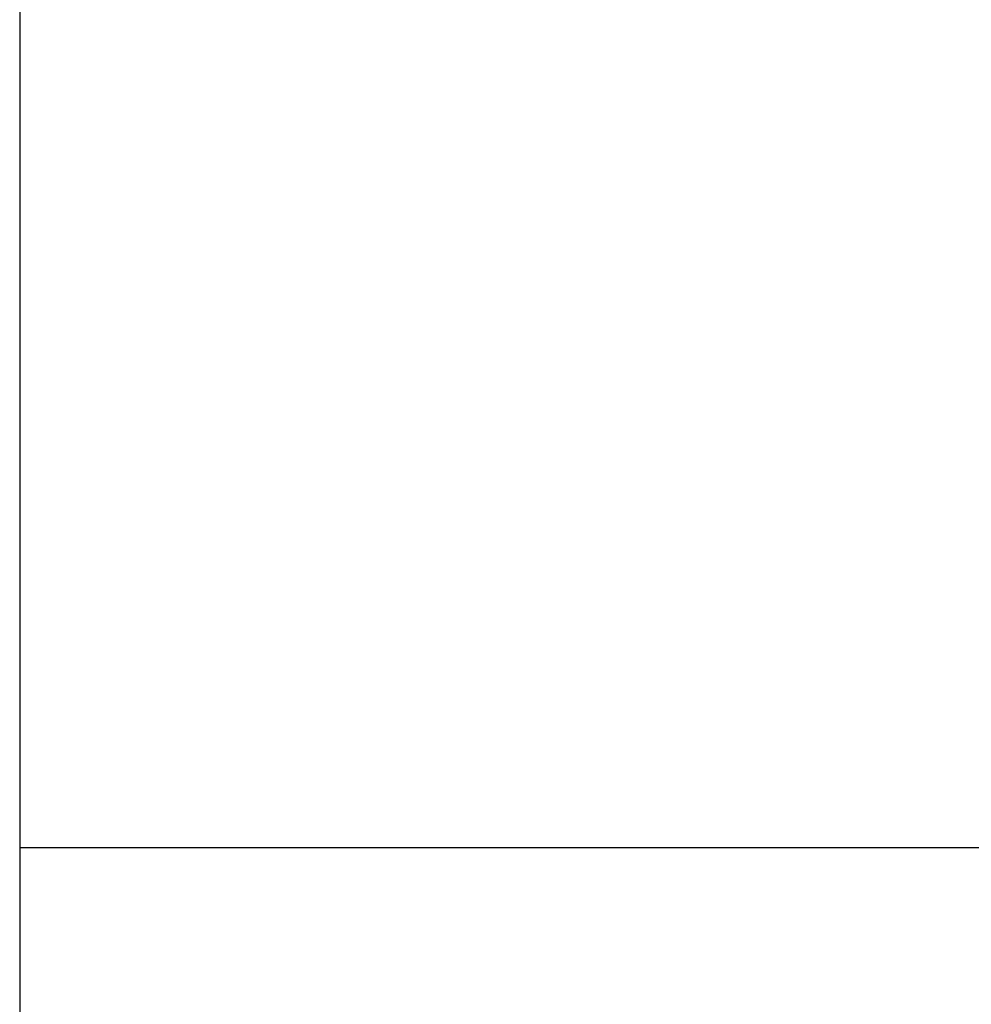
# Model space of a CAD drawing. Extents: x 0 to 2972, y 0 to 2102.
# Tile 2 of 45: x 50 to 69, y 822 to 842. Entities that reach past the tile are written whole.
import ezdxf

# ---------------------------------------------------------------- set-up
doc = ezdxf.new("R2010")
doc.units = 0
doc.header["$LTSCALE"] = 25
doc.layers.add('KADER', color=7, linetype='CONTINUOUS')
doc.styles.get("Standard").update_dxf_attribs({"font": 'iso.shx', "width": 0.8})

# ---------------------------------------------------------------- blocks, each defined once
blk = doc.blocks.new('A0')
at = {"layer": 'KADER', "color": 0}
blk.add_line((20, 821), (20, 20), dxfattribs=at)
at = {"layer": 'KADER', "color": 0, "width": 0.8}
for p, height in [((1002.4655, 82.1032), 5), ((1058.3551, 82.1032), 3.5), ((1002.4655, 74.1032), 3.5), ((1135.3687, 71.2047), 5), ((1002.4655, 66.1032), 3.5), ((1135.2656, 53.4088), 5), ((1031.4702, 46.2809), 2.5), ((1066.7387, 46.2809), 2.5), ((1103.1301, 44.2872), 3.5), ((1031.4702, 41.2809), 2.5), ((1066.7387, 41.2809), 2.5), ((1031.4702, 36.2809), 2.5), ((1066.7387, 36.2809), 2.5), ((1102.1863, 33.1439), 3.5), ((1133.4009, 33.1439), 3.5), ((1096.5951, 22.3251), 5), ((1110.1521, 22.1353), 5)]:
    blk.add_attdef('X', p, '', height=height, dxfattribs=at)

msp = doc.modelspace()

# ---------------------------------------------------------------- linework, layer by layer
at = {"layer": 'KADER', "color": 0}
msp.add_line((50, 824.972), (2922.5, 824.972), dxfattribs=at)

# ---------------------------------------------------------------- block references
at = {"layer": 'KADER', "color": 0, "xscale": 2.5, "yscale": 2.5, "zscale": 2.5}
msp.add_blockref('A0', (0, 0), dxfattribs=at)

doc.saveas('drawing.dxf')
